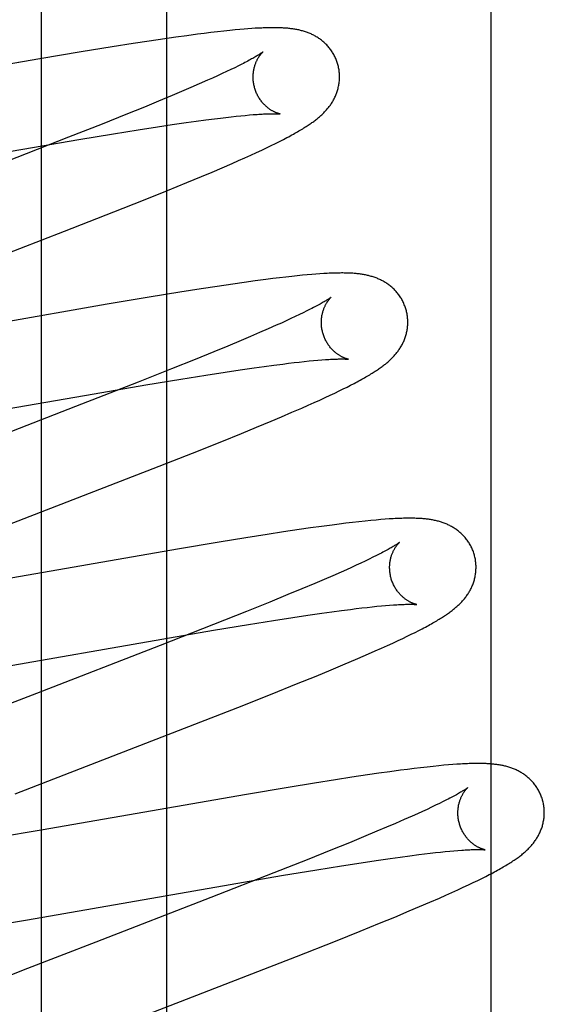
# Model space of a CAD drawing. Header units: inches. Extents: x 0 to 309, y 0 to 200.
# Tile 42 of 64: x 107.598 to 107.719, y 102.835 to 103.063. Entities that reach past the tile are written whole.
import ezdxf

# ---------------------------------------------------------------- set-up
doc = ezdxf.new("R2010")
doc.units = ezdxf.units.IN
doc.header["$LTSCALE"] = 17
doc.header["$MEASUREMENT"] = 0
doc.linetypes.add('HIDDEN', pattern=[0.2, 0.1, -0.1])
doc.layers.add('DEFAULT_2', color=8, linetype='HIDDEN')
doc.layers.add('RIGHTHAND_DOOR_ASSEMBLY', color=7, linetype='CONTINUOUS')

msp = doc.modelspace()

# ---------------------------------------------------------------- linework, layer by layer
at = {"layer": 'DEFAULT_2', "color": 8, "linetype": 'HIDDEN'}
for p, q in [((107.63154, 99.15312), (107.63154, 104.65362)), ((107.63861, 103.05918), (107.63618, 103.05886)), ((107.64019, 103.05938), (107.63861, 103.05918)), ((107.64174, 103.05957), (107.64019, 103.05938)), ((107.64324, 103.05975), (107.64174, 103.05957)), ((107.64471, 103.05992), (107.64324, 103.05975)), ((107.64614, 103.06007), (107.64471, 103.05992)), ((107.64736, 103.06019), (107.64614, 103.06007)), ((107.64842, 103.06029), (107.64736, 103.06019)), ((107.6494, 103.06037), (107.64842, 103.06029)), ((107.65032, 103.06044), (107.6494, 103.06037)), ((107.65119, 103.06051), (107.65032, 103.06044)), ((107.652, 103.06056), (107.65119, 103.06051)), ((107.65277, 103.0606), (107.652, 103.06056)), ((107.62372, 103.05702), (107.61887, 103.05625)), ((107.62745, 103.0576), (107.62372, 103.05702)), ((107.63105, 103.05813), (107.62745, 103.0576)), ((107.63366, 103.05851), (107.63105, 103.05813)), ((107.63618, 103.05886), (107.63366, 103.05851)), ((107.61175, 103.05509), (107.60214, 103.05347)), ((107.61887, 103.05625), (107.61175, 103.05509)), ((107.60214, 103.05347), (107.55587, 103.04541)), ((107.64888, 103.05226), (107.64809, 103.05187)), ((107.64434, 103.05007), (107.64326, 103.04957)), ((107.64537, 103.05055), (107.64434, 103.05007)), ((107.64633, 103.05101), (107.64537, 103.05055)), ((107.64724, 103.05145), (107.64633, 103.05101)), ((107.64809, 103.05187), (107.64724, 103.05145)), ((107.63906, 103.04769), (107.63707, 103.04682)), ((107.64094, 103.04852), (107.63906, 103.04769)), ((107.64213, 103.04905), (107.64094, 103.04852)), ((107.64326, 103.04957), (107.64213, 103.04905)), ((107.63496, 103.04592), (107.63275, 103.04498)), ((107.63707, 103.04682), (107.63496, 103.04592)), ((107.62965, 103.04369), (107.62637, 103.04234)), ((107.63275, 103.04498), (107.62965, 103.04369)), ((107.62637, 103.04234), (107.62206, 103.04058)), ((107.62206, 103.04058), (107.61658, 103.03839)), ((107.63281, 103.03827), (107.63604, 103.03874)), ((107.63604, 103.03874), (107.63834, 103.03906)), ((107.63834, 103.03906), (107.64053, 103.03936)), ((107.64053, 103.03936), (107.6426, 103.03963)), ((107.6426, 103.03963), (107.64392, 103.03979)), ((107.64392, 103.03979), (107.64519, 103.03994)), ((107.64519, 103.03994), (107.6464, 103.04008)), ((107.6464, 103.04008), (107.64755, 103.0402)), ((107.64755, 103.0402), (107.64865, 103.04031)), ((107.64865, 103.04031), (107.64966, 103.04041)), ((107.64966, 103.04041), (107.65063, 103.0405)), ((107.65063, 103.0405), (107.65155, 103.04057)), ((107.61658, 103.03839), (107.60882, 103.03532)), ((107.61923, 103.03615), (107.62493, 103.03706)), ((107.62493, 103.03706), (107.62941, 103.03776)), ((107.62941, 103.03776), (107.63281, 103.03827)), ((107.60882, 103.03532), (107.59426, 103.02963)), ((107.59823, 103.0326), (107.61117, 103.03481)), ((107.61117, 103.03481), (107.61923, 103.03615)), ((107.65671, 103.03392), (107.65764, 103.03439)), ((107.65764, 103.03439), (107.65852, 103.03484)), ((107.55158, 103.02448), (107.59823, 103.0326)), ((107.65097, 103.03121), (107.65227, 103.0318)), ((107.65227, 103.0318), (107.65349, 103.03237)), ((107.65349, 103.03237), (107.65463, 103.03291)), ((107.65463, 103.03291), (107.6557, 103.03343)), ((107.6557, 103.03343), (107.65671, 103.03392)), ((107.64666, 103.02929), (107.64815, 103.02994)), ((107.64815, 103.02994), (107.64959, 103.03059)), ((107.64959, 103.03059), (107.65097, 103.03121)), ((107.63956, 103.02625), (107.642, 103.02728)), ((107.642, 103.02728), (107.64436, 103.02829)), ((107.64436, 103.02829), (107.64666, 103.02929)), ((107.63616, 103.02484), (107.63956, 103.02625)), ((107.62613, 103.02077), (107.63172, 103.02302)), ((107.63172, 103.02302), (107.63616, 103.02484)), ((107.61927, 103.01804), (107.62613, 103.02077)), ((107.60789, 103.01358), (107.61927, 103.01804)), ((107.56467, 102.99682), (107.60789, 103.01358)), ((107.65444, 103.0024), (107.65196, 103.00207)), ((107.65605, 103.0026), (107.65444, 103.0024)), ((107.6576, 103.00279), (107.65605, 103.0026)), ((107.65906, 103.00296), (107.6576, 103.00279)), ((107.66044, 103.00312), (107.65906, 103.00296)), ((107.66172, 103.00326), (107.66044, 103.00312)), ((107.66291, 103.00337), (107.66172, 103.00326)), ((107.66402, 103.00348), (107.66291, 103.00337)), ((107.66506, 103.00357), (107.66402, 103.00348)), ((107.66604, 103.00365), (107.66506, 103.00357)), ((107.66696, 103.00371), (107.66604, 103.00365)), ((107.63946, 103.00022), (107.63458, 102.99945)), ((107.64321, 103.0008), (107.63946, 103.00022)), ((107.64682, 103.00134), (107.64321, 103.0008)), ((107.64943, 103.00171), (107.64682, 103.00134)), ((107.65196, 103.00207), (107.64943, 103.00171)), ((107.62744, 102.99828), (107.61777, 102.99665)), ((107.63458, 102.99945), (107.62744, 102.99828)), ((107.61777, 102.99665), (107.5713, 102.98856)), ((107.66474, 102.99551), (107.66396, 102.99511)), ((107.66024, 102.99333), (107.65917, 102.99283)), ((107.66126, 102.9938), (107.66024, 102.99333)), ((107.66221, 102.99426), (107.66126, 102.9938)), ((107.66311, 102.9947), (107.66221, 102.99426)), ((107.66396, 102.99511), (107.66311, 102.9947)), ((107.65499, 102.99096), (107.65301, 102.9901)), ((107.65686, 102.99179), (107.65499, 102.99096)), ((107.65804, 102.99232), (107.65686, 102.99179)), ((107.65917, 102.99283), (107.65804, 102.99232)), ((107.65092, 102.9892), (107.64872, 102.98827)), ((107.65301, 102.9901), (107.65092, 102.9892)), ((107.64564, 102.98698), (107.64238, 102.98563)), ((107.64872, 102.98827), (107.64564, 102.98698)), ((107.63809, 102.98389), (107.63263, 102.9817)), ((107.64238, 102.98563), (107.63809, 102.98389)), ((107.63263, 102.9817), (107.62491, 102.97864)), ((107.6485, 102.98147), (107.65176, 102.98194)), ((107.65176, 102.98194), (107.65407, 102.98227)), ((107.65407, 102.98227), (107.65628, 102.98256)), ((107.65628, 102.98256), (107.65837, 102.98283)), ((107.65837, 102.98283), (107.6597, 102.983)), ((107.6597, 102.983), (107.66097, 102.98315)), ((107.66097, 102.98315), (107.66219, 102.98329)), ((107.66219, 102.98329), (107.66335, 102.98341)), ((107.66335, 102.98341), (107.66445, 102.98353)), ((107.66445, 102.98353), (107.6655, 102.98363)), ((107.6655, 102.98363), (107.66648, 102.98371)), ((107.66648, 102.98371), (107.6674, 102.98379)), ((107.62667, 102.97797), (107.63481, 102.97932)), ((107.63481, 102.97932), (107.64055, 102.98025)), ((107.64055, 102.98025), (107.64507, 102.98095)), ((107.64507, 102.98095), (107.6485, 102.98147)), ((107.62491, 102.97864), (107.6104, 102.97298)), ((107.61475, 102.97593), (107.62667, 102.97797)), ((107.6714, 102.97659), (107.67235, 102.97705)), ((107.67235, 102.97705), (107.67324, 102.9775)), ((107.67324, 102.9775), (107.67407, 102.97792)), ((107.67407, 102.97792), (107.67486, 102.97833)), ((107.56782, 102.96776), (107.61475, 102.97593)), ((107.66691, 102.97448), (107.66814, 102.97505)), ((107.66814, 102.97505), (107.6693, 102.97559)), ((107.6693, 102.97559), (107.67038, 102.9761)), ((107.67038, 102.9761), (107.6714, 102.97659)), ((107.6104, 102.97298), (107.58383, 102.9627)), ((107.66047, 102.97164), (107.66275, 102.97263)), ((107.66275, 102.97263), (107.66421, 102.97327)), ((107.66421, 102.97327), (107.6656, 102.97389)), ((107.6656, 102.97389), (107.66691, 102.97448)), ((107.65568, 102.9696), (107.65811, 102.97063)), ((107.65811, 102.97063), (107.66047, 102.97164)), ((107.6488, 102.96676), (107.65231, 102.9682)), ((107.65231, 102.9682), (107.65568, 102.9696)), ((107.64423, 102.9649), (107.6488, 102.96676)), ((107.63751, 102.96222), (107.64423, 102.9649)), ((107.62839, 102.95863), (107.63751, 102.96222)), ((107.58109, 102.94027), (107.62839, 102.95863)), ((107.66733, 102.94522), (107.66477, 102.94486)), ((107.6698, 102.94555), (107.66733, 102.94522)), ((107.67139, 102.94575), (107.6698, 102.94555)), ((107.67294, 102.94595), (107.67139, 102.94575)), ((107.67447, 102.94613), (107.67294, 102.94595)), ((107.67598, 102.9463), (107.67447, 102.94613)), ((107.67742, 102.94645), (107.67598, 102.9463)), ((107.67874, 102.94659), (107.67742, 102.94645)), ((107.67994, 102.9467), (107.67874, 102.94659)), ((107.68104, 102.94679), (107.67994, 102.9467)), ((107.68207, 102.94687), (107.68104, 102.94679)), ((107.65472, 102.94335), (107.64981, 102.94257)), ((107.6585, 102.94393), (107.65472, 102.94335)), ((107.66214, 102.94448), (107.6585, 102.94393)), ((107.66477, 102.94486), (107.66214, 102.94448)), ((107.64367, 102.94156), (107.63401, 102.93993)), ((107.64981, 102.94257), (107.64367, 102.94156)), ((107.63401, 102.93993), (107.58748, 102.93183)), ((107.68005, 102.93848), (107.67923, 102.93807)), ((107.68081, 102.93886), (107.68005, 102.93848)), ((107.67536, 102.93623), (107.67425, 102.93572)), ((107.67642, 102.93672), (107.67536, 102.93623)), ((107.67741, 102.93719), (107.67642, 102.93672)), ((107.67835, 102.93764), (107.67741, 102.93719)), ((107.67923, 102.93807), (107.67835, 102.93764)), ((107.66995, 102.9338), (107.66792, 102.93292)), ((107.67187, 102.93465), (107.66995, 102.9338)), ((107.67309, 102.93519), (107.67187, 102.93465)), ((107.67425, 102.93572), (107.67309, 102.93519)), ((107.66578, 102.93201), (107.66276, 102.93074)), ((107.66792, 102.93292), (107.66578, 102.93201)), ((107.65956, 102.92942), (107.65534, 102.92769)), ((107.66276, 102.93074), (107.65956, 102.92942)), ((107.65534, 102.92769), (107.64996, 102.92552)), ((107.68118, 102.92682), (107.68216, 102.92691)), ((107.68216, 102.92691), (107.68309, 102.92699)), ((107.64996, 102.92552), (107.64232, 102.92249)), ((107.66072, 102.92414), (107.66415, 102.92466)), ((107.66415, 102.92466), (107.66741, 102.92513)), ((107.66741, 102.92513), (107.66973, 102.92546)), ((107.66973, 102.92546), (107.67193, 102.92575)), ((107.67193, 102.92575), (107.67403, 102.92602)), ((107.67403, 102.92602), (107.67536, 102.92619)), ((107.67536, 102.92619), (107.67664, 102.92634)), ((107.67664, 102.92634), (107.67786, 102.92648)), ((107.67786, 102.92648), (107.67902, 102.92661)), ((107.67902, 102.92661), (107.68013, 102.92672)), ((107.68013, 102.92672), (107.68118, 102.92682)), ((107.64232, 102.92249), (107.63003, 102.91768)), ((107.64233, 102.92116), (107.65046, 102.92251)), ((107.65046, 102.92251), (107.6562, 102.92343)), ((107.6562, 102.92343), (107.66072, 102.92414)), ((107.63042, 102.91912), (107.64233, 102.92116)), ((107.68715, 102.91978), (107.68811, 102.92025)), ((107.68811, 102.92025), (107.689, 102.92069)), ((107.689, 102.92069), (107.68984, 102.92112)), ((107.68984, 102.92112), (107.69063, 102.92153)), ((107.58357, 102.91096), (107.63042, 102.91912)), ((107.68257, 102.91763), (107.68385, 102.91822)), ((107.68385, 102.91822), (107.68503, 102.91877)), ((107.68503, 102.91877), (107.68613, 102.91929)), ((107.68613, 102.91929), (107.68715, 102.91978)), ((107.63003, 102.91768), (107.60135, 102.90657)), ((107.67753, 102.91539), (107.67976, 102.91638)), ((107.67976, 102.91638), (107.6812, 102.91702)), ((107.6812, 102.91702), (107.68257, 102.91763)), ((107.66953, 102.912), (107.67284, 102.91339)), ((107.67284, 102.91339), (107.67523, 102.9144)), ((107.67523, 102.9144), (107.67753, 102.91539)), ((107.66607, 102.91057), (107.66953, 102.912)), ((107.6559, 102.90646), (107.66157, 102.90874)), ((107.66157, 102.90874), (107.66607, 102.91057)), ((107.60135, 102.90657), (107.58341, 102.89958)), ((107.64795, 102.90331), (107.6559, 102.90646)), ((107.63426, 102.89797), (107.64795, 102.90331)), ((107.59648, 102.88333), (107.63426, 102.89797)), ((107.68315, 102.88843), (107.6806, 102.88807)), ((107.68561, 102.88876), (107.68315, 102.88843)), ((107.68719, 102.88896), (107.68561, 102.88876)), ((107.68874, 102.88916), (107.68719, 102.88896)), ((107.69027, 102.88934), (107.68874, 102.88916)), ((107.69176, 102.88951), (107.69027, 102.88934)), ((107.69318, 102.88966), (107.69176, 102.88951)), ((107.69447, 102.88979), (107.69318, 102.88966)), ((107.69565, 102.8899), (107.69447, 102.88979)), ((107.69673, 102.88999), (107.69565, 102.8899)), ((107.69772, 102.89007), (107.69673, 102.88999)), ((107.69865, 102.89014), (107.69772, 102.89007)), ((107.6706, 102.88657), (107.66571, 102.88579)), ((107.67436, 102.88715), (107.6706, 102.88657)), ((107.67798, 102.88769), (107.67436, 102.88715)), ((107.6806, 102.88807), (107.67798, 102.88769)), ((107.6596, 102.88479), (107.64999, 102.88317)), ((107.66571, 102.88579), (107.6596, 102.88479)), ((107.64999, 102.88317), (107.60249, 102.8749)), ((107.69548, 102.8815), (107.69463, 102.88108)), ((107.69626, 102.8819), (107.69548, 102.8815)), ((107.69066, 102.87921), (107.68953, 102.87869)), ((107.69174, 102.8797), (107.69066, 102.87921)), ((107.69276, 102.88018), (107.69174, 102.8797)), ((107.69372, 102.88064), (107.69276, 102.88018)), ((107.69463, 102.88108), (107.69372, 102.88064)), ((107.68646, 102.87733), (107.68447, 102.87646)), ((107.68834, 102.87816), (107.68646, 102.87733)), ((107.68953, 102.87869), (107.68834, 102.87816)), ((107.60249, 102.8749), (107.58859, 102.87253)), ((107.68016, 102.87462), (107.67706, 102.87333)), ((107.68237, 102.87556), (107.68016, 102.87462)), ((107.68447, 102.87646), (107.68237, 102.87556)), ((107.67706, 102.87333), (107.67379, 102.87198)), ((107.66948, 102.87023), (107.66401, 102.86803)), ((107.67379, 102.87198), (107.66948, 102.87023)), ((107.69483, 102.86982), (107.69594, 102.86993)), ((107.69594, 102.86993), (107.69699, 102.87003)), ((107.69699, 102.87003), (107.69797, 102.87012)), ((107.69797, 102.87012), (107.6989, 102.8702)), ((107.66401, 102.86803), (107.65626, 102.86497)), ((107.67652, 102.86735), (107.67995, 102.86787)), ((107.67995, 102.86787), (107.68321, 102.86834)), ((107.68321, 102.86834), (107.68553, 102.86867)), ((107.68553, 102.86867), (107.68774, 102.86896)), ((107.68774, 102.86896), (107.68984, 102.86924)), ((107.68984, 102.86924), (107.69117, 102.8694)), ((107.69117, 102.8694), (107.69245, 102.86955)), ((107.69245, 102.86955), (107.69367, 102.86969)), ((107.69367, 102.86969), (107.69483, 102.86982)), ((107.65811, 102.86436), (107.66624, 102.86572)), ((107.66624, 102.86572), (107.67199, 102.86664)), ((107.67199, 102.86664), (107.67652, 102.86735)), ((107.65626, 102.86497), (107.64171, 102.85929)), ((107.64618, 102.86232), (107.65811, 102.86436)), ((107.70243, 102.86274), (107.70346, 102.86324)), ((107.70346, 102.86324), (107.70442, 102.86372)), ((107.70442, 102.86372), (107.70532, 102.86417)), ((107.70532, 102.86417), (107.70615, 102.8646)), ((107.59928, 102.85416), (107.64618, 102.86232)), ((107.6975, 102.86045), (107.69886, 102.86107)), ((107.69886, 102.86107), (107.70014, 102.86166)), ((107.70014, 102.86166), (107.70133, 102.86222)), ((107.70133, 102.86222), (107.70243, 102.86274)), ((107.64171, 102.85929), (107.61508, 102.84898)), ((107.69236, 102.85819), (107.69461, 102.85917)), ((107.69461, 102.85917), (107.69608, 102.85982)), ((107.69608, 102.85982), (107.6975, 102.86045)), ((107.68427, 102.85477), (107.68762, 102.85617)), ((107.68762, 102.85617), (107.69003, 102.85719)), ((107.69003, 102.85719), (107.69236, 102.85819)), ((107.58761, 102.85219), (107.59928, 102.85416)), ((107.68078, 102.85334), (107.68427, 102.85477)), ((107.67624, 102.85149), (107.68078, 102.85334)), ((107.67053, 102.84921), (107.67624, 102.85149)), ((107.61508, 102.84898), (107.5983, 102.84244)), ((107.66152, 102.84565), (107.67053, 102.84921)), ((107.61223, 102.82652), (107.66152, 102.84565)), ((107.5983, 102.84244), (107.58849, 102.83856))]:
    msp.add_line(p, q, dxfattribs=at)
for points in [[(107.67111, 103.05217), (107.67105, 103.05238), (107.67097, 103.05263), (107.67089, 103.05287), (107.6708, 103.05311), (107.67071, 103.05335), (107.67061, 103.05358), (107.6705, 103.05382), (107.67039, 103.05405), (107.67028, 103.05428), (107.67016, 103.0545), (107.67003, 103.05472), (107.6699, 103.05494), (107.66976, 103.05515), (107.66962, 103.05536), (107.66948, 103.05556), (107.66933, 103.05576), (107.66918, 103.05596), (107.66902, 103.05615), (107.66886, 103.05634), (107.6687, 103.05652), (107.66853, 103.0567), (107.66836, 103.05688), (107.66819, 103.05705), (107.66801, 103.05721), (107.66784, 103.05737), (107.66766, 103.05752), (107.66747, 103.05767), (107.66729, 103.05782), (107.6671, 103.05796), (107.66691, 103.0581), (107.66672, 103.05823), (107.66653, 103.05836), (107.66633, 103.05849), (107.66613, 103.05861), (107.66593, 103.05873), (107.66572, 103.05884), (107.66552, 103.05895), (107.66531, 103.05905), (107.66511, 103.05915), (107.6649, 103.05925), (107.66469, 103.05934), (107.66448, 103.05943), (107.66426, 103.05952), (107.66405, 103.0596), (107.66383, 103.05968), (107.66361, 103.05975), (107.66339, 103.05982), (107.66317, 103.05989), (107.66295, 103.05995), (107.66273, 103.06001), (107.6625, 103.06007), (107.66228, 103.06013), (107.66205, 103.06018), (107.66183, 103.06022), (107.6616, 103.06027), (107.66137, 103.06031), (107.66114, 103.06035), (107.66091, 103.06039), (107.66068, 103.06042), (107.66045, 103.06045), (107.66022, 103.06048), (107.65998, 103.06051), (107.65974, 103.06054), (107.6595, 103.06056), (107.65926, 103.06058), (107.65902, 103.0606), (107.65877, 103.06062), (107.65852, 103.06063), (107.65827, 103.06065), (107.65801, 103.06066), (107.65775, 103.06067), (107.65748, 103.06068), (107.65721, 103.06069), (107.65694, 103.06069), (107.65666, 103.06069), (107.65637, 103.0607), (107.65608, 103.0607), (107.65578, 103.0607), (107.65547, 103.06069), (107.65516, 103.06069), (107.65484, 103.06068), (107.65452, 103.06067), (107.65418, 103.06066), (107.65384, 103.06065), (107.65349, 103.06063), (107.65277, 103.0606)], [(107.65379, 103.05511), (107.65378, 103.0551), (107.65377, 103.05509), (107.65375, 103.05507), (107.65371, 103.05505), (107.65368, 103.05502), (107.65363, 103.05498), (107.65357, 103.05494), (107.6535, 103.05489), (107.65342, 103.05483), (107.65332, 103.05477), (107.65322, 103.0547), (107.6531, 103.05462), (107.65297, 103.05454), (107.65283, 103.05445), (107.65267, 103.05435), (107.6525, 103.05425), (107.65232, 103.05413), (107.65211, 103.05401), (107.6519, 103.05389), (107.65166, 103.05375), (107.65141, 103.05361), (107.65115, 103.05347), (107.65087, 103.05331), (107.65058, 103.05315), (107.65027, 103.05299), (107.64995, 103.05282), (107.6496, 103.05264), (107.64925, 103.05245), (107.64888, 103.05226)], [(107.65184, 103.04681), (107.65179, 103.04701), (107.65173, 103.04725), (107.65168, 103.04748), (107.65164, 103.04772), (107.6516, 103.04795), (107.65157, 103.04819), (107.65155, 103.04842), (107.65153, 103.04865), (107.65152, 103.04888), (107.65151, 103.04911), (107.65151, 103.04934), (107.65151, 103.04957), (107.65152, 103.04979), (107.65154, 103.05001), (107.65156, 103.05023), (107.65158, 103.05044), (107.65161, 103.05065), (107.65165, 103.05085), (107.65169, 103.05105), (107.65173, 103.05125), (107.65177, 103.05144), (107.65182, 103.05163), (107.65187, 103.05181), (107.65193, 103.05198), (107.65198, 103.05215), (107.65204, 103.05231), (107.6521, 103.05247), (107.65216, 103.05263), (107.65222, 103.05278), (107.65229, 103.05292), (107.65235, 103.05306), (107.65242, 103.0532), (107.65248, 103.05333), (107.65255, 103.05345), (107.65262, 103.05357), (107.65268, 103.05369), (107.65275, 103.0538), (107.65281, 103.0539), (107.65288, 103.054), (107.65294, 103.0541), (107.65301, 103.05419), (107.65307, 103.05428), (107.65313, 103.05437), (107.65319, 103.05445), (107.65325, 103.05452), (107.65331, 103.0546), (107.65337, 103.05466), (107.65342, 103.05473), (107.65347, 103.05478), (107.65352, 103.05484), (107.65357, 103.05489), (107.65361, 103.05493), (107.65365, 103.05497), (107.65368, 103.05501), (107.65371, 103.05504), (107.65374, 103.05506), (107.65376, 103.05508), (107.65378, 103.0551), (107.65379, 103.05511), (107.65379, 103.05511)], [(107.65852, 103.03484), (107.65894, 103.03505), (107.65934, 103.03526), (107.65973, 103.03547), (107.66011, 103.03567), (107.66047, 103.03587), (107.66082, 103.03607), (107.66116, 103.03626), (107.66149, 103.03644), (107.66181, 103.03662), (107.66212, 103.0368), (107.66242, 103.03698), (107.6627, 103.03715), (107.66298, 103.03732), (107.66325, 103.03748), (107.6635, 103.03764), (107.66376, 103.0378), (107.664, 103.03796), (107.66423, 103.03811), (107.66446, 103.03827), (107.66469, 103.03842), (107.6649, 103.03857), (107.66511, 103.03872), (107.66532, 103.03886), (107.66552, 103.03901), (107.66572, 103.03916), (107.66592, 103.03931), (107.66611, 103.03946), (107.6663, 103.03961), (107.66648, 103.03976), (107.66666, 103.03991), (107.66684, 103.04006), (107.66702, 103.04022), (107.6672, 103.04037), (107.66737, 103.04053), (107.66754, 103.04069), (107.66771, 103.04085), (107.66787, 103.04102), (107.66804, 103.04119), (107.6682, 103.04136), (107.66836, 103.04153), (107.66851, 103.04171), (107.66866, 103.04188), (107.66881, 103.04206), (107.66896, 103.04225), (107.6691, 103.04243), (107.66924, 103.04261), (107.66938, 103.0428), (107.66951, 103.04299), (107.66964, 103.04319), (107.66976, 103.04338), (107.66988, 103.04358), (107.67, 103.04379), (107.67012, 103.04399), (107.67023, 103.0442), (107.67034, 103.04441), (107.67044, 103.04463), (107.67054, 103.04484), (107.67063, 103.04506), (107.67072, 103.04528), (107.67081, 103.0455), (107.67089, 103.04573), (107.67097, 103.04596), (107.67104, 103.04619), (107.6711, 103.04642), (107.67117, 103.04666), (107.67122, 103.04689), (107.67128, 103.04714), (107.67132, 103.04738), (107.67137, 103.04763), (107.6714, 103.04787), (107.67143, 103.04812), (107.67146, 103.04838), (107.67148, 103.04863), (107.67149, 103.04888), (107.6715, 103.04914), (107.6715, 103.0494), (107.6715, 103.04965), (107.67148, 103.04991), (107.67147, 103.05017), (107.67144, 103.05043), (107.67141, 103.05068), (107.67138, 103.05094), (107.67133, 103.0512), (107.67128, 103.05145), (107.67123, 103.05171), (107.67117, 103.05196), (107.67111, 103.05217)], [(107.6578, 103.04071), (107.65779, 103.04072), (107.65778, 103.04072), (107.65776, 103.04072), (107.65773, 103.04073), (107.65769, 103.04074), (107.65765, 103.04075), (107.6576, 103.04076), (107.65755, 103.04077), (107.65749, 103.04079), (107.65743, 103.04081), (107.65736, 103.04083), (107.65728, 103.04085), (107.65721, 103.04088), (107.65712, 103.0409), (107.65704, 103.04094), (107.65695, 103.04097), (107.65685, 103.04101), (107.65676, 103.04105), (107.65666, 103.04109), (107.65656, 103.04114), (107.65645, 103.04119), (107.65634, 103.04124), (107.65623, 103.0413), (107.65612, 103.04136), (107.656, 103.04142), (107.65588, 103.04149), (107.65576, 103.04156), (107.65564, 103.04164), (107.65551, 103.04172), (107.65538, 103.0418), (107.65525, 103.0419), (107.65512, 103.04199), (107.65499, 103.04209), (107.65486, 103.0422), (107.65472, 103.04231), (107.65459, 103.04242), (107.65445, 103.04255), (107.65432, 103.04267), (107.65418, 103.04281), (107.65404, 103.04295), (107.6539, 103.04309), (107.65377, 103.04325), (107.65363, 103.0434), (107.6535, 103.04357), (107.65337, 103.04374), (107.65324, 103.04391), (107.65311, 103.04409), (107.65298, 103.04428), (107.65286, 103.04447), (107.65275, 103.04467), (107.65263, 103.04487), (107.65253, 103.04507), (107.65242, 103.04528), (107.65232, 103.04549), (107.65223, 103.04571), (107.65214, 103.04593), (107.65205, 103.04616), (107.65197, 103.04638), (107.6519, 103.04661), (107.65184, 103.04681)], [(107.65155, 103.04057), (107.65242, 103.04064), (107.65283, 103.04066), (107.65321, 103.04069), (107.65359, 103.04071), (107.65394, 103.04073), (107.65428, 103.04074), (107.65459, 103.04076), (107.65489, 103.04077), (107.65517, 103.04077), (107.65544, 103.04078), (107.65568, 103.04078), (107.65591, 103.04079), (107.65613, 103.04079), (107.65633, 103.04079), (107.65652, 103.04079), (107.65669, 103.04078), (107.65685, 103.04078), (107.65699, 103.04077), (107.65712, 103.04077), (107.65724, 103.04076), (107.65735, 103.04076), (107.65744, 103.04075), (107.65752, 103.04074), (107.65759, 103.04074), (107.65765, 103.04073), (107.6577, 103.04073), (107.65774, 103.04072), (107.65776, 103.04072), (107.65778, 103.04072), (107.65779, 103.04072)], [(107.6869, 102.99538), (107.68684, 102.99559), (107.68676, 102.99584), (107.68668, 102.99609), (107.68659, 102.99633), (107.68649, 102.99657), (107.68639, 102.99681), (107.68629, 102.99705), (107.68617, 102.99728), (107.68606, 102.99751), (107.68593, 102.99773), (107.6858, 102.99796), (107.68567, 102.99817), (107.68553, 102.99839), (107.68539, 102.9986), (107.68524, 102.99881), (107.68509, 102.99901), (107.68494, 102.99921), (107.68478, 102.9994), (107.68462, 102.99959), (107.68445, 102.99977), (107.68428, 102.99995), (107.68411, 103.00013), (107.68393, 103.0003), (107.68376, 103.00046), (107.68358, 103.00062), (107.68339, 103.00078), (107.68321, 103.00093), (107.68302, 103.00107), (107.68283, 103.00122), (107.68264, 103.00135), (107.68244, 103.00149), (107.68225, 103.00162), (107.68204, 103.00174), (107.68184, 103.00186), (107.68164, 103.00198), (107.68143, 103.00209), (107.68122, 103.0022), (107.68101, 103.00231), (107.68081, 103.00241), (107.68059, 103.0025), (107.68038, 103.00259), (107.68017, 103.00268), (107.67995, 103.00276), (107.67973, 103.00285), (107.67951, 103.00292), (107.67929, 103.003), (107.67907, 103.00307), (107.67884, 103.00313), (107.67862, 103.0032), (107.67839, 103.00326), (107.67817, 103.00331), (107.67794, 103.00336), (107.67771, 103.00341), (107.67748, 103.00346), (107.67725, 103.0035), (107.67702, 103.00355), (107.67679, 103.00358), (107.67655, 103.00362), (107.67632, 103.00365), (107.67608, 103.00368), (107.67584, 103.00371), (107.6756, 103.00374), (107.67535, 103.00376), (107.6751, 103.00379), (107.67485, 103.00381), (107.67459, 103.00383), (107.67432, 103.00384), (107.67405, 103.00386), (107.67378, 103.00387), (107.67349, 103.00388), (107.6732, 103.00389), (107.6729, 103.0039), (107.67259, 103.0039), (107.67228, 103.00391), (107.67196, 103.00391), (107.67163, 103.0039), (107.67129, 103.0039), (107.67094, 103.0039), (107.67059, 103.00389), (107.67022, 103.00388), (107.66985, 103.00387), (107.66947, 103.00385), (107.66907, 103.00383), (107.66867, 103.00381), (107.66826, 103.00379), (107.66784, 103.00377), (107.66696, 103.00371)], [(107.66958, 102.99832), (107.66958, 102.99831), (107.66956, 102.9983), (107.66954, 102.99828), (107.66951, 102.99826), (107.66947, 102.99823), (107.66942, 102.9982), (107.66937, 102.99815), (107.6693, 102.99811), (107.66922, 102.99805), (107.66913, 102.99799), (107.66903, 102.99792), (107.66891, 102.99785), (107.66879, 102.99776), (107.66865, 102.99767), (107.66849, 102.99758), (107.66832, 102.99747), (107.66814, 102.99736), (107.66794, 102.99724), (107.66772, 102.99712), (107.66749, 102.99699), (107.66725, 102.99685), (107.66699, 102.9967), (107.66671, 102.99655), (107.66642, 102.99639), (107.66612, 102.99623), (107.6658, 102.99606), (107.66546, 102.99588), (107.66511, 102.9957), (107.66474, 102.99551)], [(107.66763, 102.99002), (107.66758, 102.99022), (107.66752, 102.99045), (107.66748, 102.99069), (107.66743, 102.99092), (107.66739, 102.99116), (107.66736, 102.99139), (107.66734, 102.99162), (107.66732, 102.99186), (107.66731, 102.99209), (107.6673, 102.99232), (107.6673, 102.99255), (107.6673, 102.99277), (107.66731, 102.99299), (107.66733, 102.99321), (107.66735, 102.99343), (107.66737, 102.99364), (107.6674, 102.99385), (107.66744, 102.99406), (107.66748, 102.99426), (107.66752, 102.99445), (107.66756, 102.99464), (107.66761, 102.99483), (107.66766, 102.99501), (107.66771, 102.99518), (107.66777, 102.99535), (107.66783, 102.99552), (107.66789, 102.99567), (107.66795, 102.99583), (107.66801, 102.99598), (107.66807, 102.99612), (107.66814, 102.99626), (107.6682, 102.9964), (107.66827, 102.99653), (107.66834, 102.99665), (107.6684, 102.99677), (107.66847, 102.99689), (107.66853, 102.997), (107.6686, 102.9971), (107.66866, 102.99721), (107.66873, 102.9973), (107.66879, 102.9974), (107.66886, 102.99748), (107.66892, 102.99757), (107.66898, 102.99765), (107.66904, 102.99773), (107.6691, 102.9978), (107.66915, 102.99787), (107.66921, 102.99793), (107.66926, 102.99799), (107.66931, 102.99804), (107.66935, 102.99809), (107.66939, 102.99814), (107.66943, 102.99818), (107.66947, 102.99821), (107.6695, 102.99824), (107.66953, 102.99827), (107.66955, 102.99829), (107.66957, 102.9983), (107.66958, 102.99831), (107.66958, 102.99832)], [(107.67486, 102.97833), (107.67524, 102.97853), (107.67561, 102.97873), (107.67596, 102.97892), (107.67631, 102.97911), (107.67665, 102.97929), (107.67698, 102.97948), (107.67729, 102.97966), (107.6776, 102.97983), (107.6779, 102.98001), (107.6782, 102.98018), (107.67848, 102.98035), (107.67876, 102.98052), (107.67902, 102.98068), (107.67928, 102.98084), (107.67954, 102.98101), (107.67978, 102.98116), (107.68002, 102.98132), (107.68026, 102.98148), (107.68048, 102.98163), (107.6807, 102.98178), (107.68092, 102.98193), (107.68113, 102.98208), (107.68133, 102.98223), (107.68153, 102.98238), (107.68172, 102.98253), (107.68192, 102.98268), (107.6821, 102.98283), (107.68229, 102.98298), (107.68247, 102.98313), (107.68265, 102.98328), (107.68283, 102.98344), (107.683, 102.9836), (107.68318, 102.98376), (107.68335, 102.98392), (107.68352, 102.98408), (107.68368, 102.98425), (107.68384, 102.98441), (107.684, 102.98458), (107.68416, 102.98476), (107.68432, 102.98493), (107.68447, 102.98511), (107.68462, 102.98529), (107.68476, 102.98547), (107.68491, 102.98565), (107.68504, 102.98584), (107.68518, 102.98603), (107.68531, 102.98622), (107.68544, 102.98641), (107.68556, 102.98661), (107.68568, 102.98681), (107.6858, 102.98701), (107.68592, 102.98722), (107.68603, 102.98743), (107.68613, 102.98764), (107.68624, 102.98785), (107.68634, 102.98807), (107.68643, 102.98828), (107.68652, 102.9885), (107.6866, 102.98873), (107.68668, 102.98895), (107.68676, 102.98918), (107.68683, 102.98941), (107.6869, 102.98964), (107.68696, 102.98988), (107.68702, 102.99011), (107.68707, 102.99035), (107.68712, 102.9906), (107.68716, 102.99084), (107.6872, 102.99109), (107.68723, 102.99134), (107.68725, 102.99159), (107.68727, 102.99184), (107.68728, 102.9921), (107.68729, 102.99235), (107.68729, 102.99261), (107.68729, 102.99287), (107.68727, 102.99312), (107.68726, 102.99338), (107.68723, 102.99364), (107.6872, 102.9939), (107.68717, 102.99415), (107.68712, 102.99441), (107.68708, 102.99466), (107.68702, 102.99492), (107.68696, 102.99517), (107.6869, 102.99538)], [(107.67358, 102.98392), (107.67359, 102.98392), (107.67358, 102.98392), (107.67357, 102.98393), (107.67355, 102.98393), (107.67352, 102.98394), (107.67348, 102.98394), (107.67344, 102.98395), (107.67339, 102.98397), (107.67334, 102.98398), (107.67328, 102.984), (107.67322, 102.98401), (107.67315, 102.98403), (107.67308, 102.98406), (107.673, 102.98408), (107.67292, 102.98411), (107.67283, 102.98414), (107.67274, 102.98418), (107.67265, 102.98422), (107.67255, 102.98426), (107.67245, 102.9843), (107.67235, 102.98434), (107.67224, 102.98439), (107.67213, 102.98445), (107.67202, 102.9845), (107.67191, 102.98456), (107.67179, 102.98463), (107.67167, 102.9847), (107.67155, 102.98477), (107.67143, 102.98485), (107.6713, 102.98493), (107.67118, 102.98501), (107.67105, 102.9851), (107.67092, 102.9852), (107.67078, 102.9853), (107.67065, 102.98541), (107.67052, 102.98552), (107.67038, 102.98563), (107.67024, 102.98575), (107.67011, 102.98588), (107.66997, 102.98602), (107.66983, 102.98616), (107.6697, 102.9863), (107.66956, 102.98645), (107.66942, 102.98661), (107.66929, 102.98678), (107.66916, 102.98695), (107.66903, 102.98712), (107.6689, 102.9873), (107.66878, 102.98749), (107.66866, 102.98768), (107.66854, 102.98787), (107.66843, 102.98808), (107.66832, 102.98828), (107.66821, 102.98849), (107.66811, 102.9887), (107.66802, 102.98892), (107.66793, 102.98914), (107.66784, 102.98937), (107.66776, 102.98959), (107.66769, 102.98982), (107.66763, 102.99002)], [(107.6674, 102.98379), (107.66825, 102.98385), (107.66866, 102.98388), (107.66905, 102.9839), (107.66942, 102.98392), (107.66977, 102.98394), (107.6701, 102.98395), (107.67041, 102.98397), (107.67071, 102.98398), (107.67099, 102.98398), (107.67125, 102.98399), (107.67149, 102.98399), (107.67172, 102.984), (107.67193, 102.984), (107.67213, 102.984), (107.67232, 102.98399), (107.67249, 102.98399), (107.67264, 102.98399), (107.67279, 102.98398), (107.67291, 102.98398), (107.67303, 102.98397), (107.67314, 102.98397), (107.67323, 102.98396), (107.67331, 102.98395), (107.67338, 102.98395), (107.67344, 102.98394), (107.67349, 102.98394), (107.67353, 102.98393), (107.67355, 102.98393), (107.67357, 102.98393), (107.67358, 102.98392)], [(107.70269, 102.93859), (107.70263, 102.9388), (107.70255, 102.93905), (107.70247, 102.9393), (107.70238, 102.93954), (107.70228, 102.93978), (107.70218, 102.94002), (107.70208, 102.94026), (107.70196, 102.94049), (107.70184, 102.94072), (107.70172, 102.94095), (107.70159, 102.94117), (107.70146, 102.94139), (107.70132, 102.9416), (107.70118, 102.94182), (107.70103, 102.94202), (107.70088, 102.94222), (107.70072, 102.94242), (107.70056, 102.94262), (107.7004, 102.94281), (107.70023, 102.94299), (107.70006, 102.94317), (107.69989, 102.94334), (107.69972, 102.94351), (107.69954, 102.94368), (107.69936, 102.94384), (107.69917, 102.94399), (107.69899, 102.94414), (107.6988, 102.94429), (107.69861, 102.94443), (107.69842, 102.94457), (107.69822, 102.9447), (107.69802, 102.94483), (107.69782, 102.94496), (107.69762, 102.94508), (107.69741, 102.9452), (107.69721, 102.94531), (107.697, 102.94542), (107.69679, 102.94552), (107.69658, 102.94562), (107.69637, 102.94572), (107.69616, 102.94581), (107.69594, 102.9459), (107.69572, 102.94598), (107.69551, 102.94606), (107.69528, 102.94614), (107.69506, 102.94621), (107.69484, 102.94628), (107.69461, 102.94635), (107.69439, 102.94641), (107.69416, 102.94647), (107.69393, 102.94653), (107.69371, 102.94658), (107.69348, 102.94663), (107.69325, 102.94667), (107.69302, 102.94672), (107.69279, 102.94676), (107.69255, 102.9468), (107.69232, 102.94683), (107.69208, 102.94687), (107.69184, 102.9469), (107.6916, 102.94692), (107.69136, 102.94695), (107.69111, 102.94698), (107.69086, 102.947), (107.69061, 102.94702), (107.69035, 102.94704), (107.69008, 102.94705), (107.68981, 102.94707), (107.68953, 102.94708), (107.68925, 102.94709), (107.68895, 102.9471), (107.68865, 102.94711), (107.68835, 102.94711), (107.68803, 102.94711), (107.68771, 102.94711), (107.68737, 102.94711), (107.68703, 102.94711), (107.68668, 102.9471), (107.68632, 102.9471), (107.68594, 102.94708), (107.68556, 102.94707), (107.68517, 102.94706), (107.68476, 102.94704), (107.68435, 102.94702), (107.68392, 102.94699), (107.68348, 102.94697), (107.68302, 102.94694), (107.68207, 102.94687)], [(107.68537, 102.94153), (107.68537, 102.94152), (107.68535, 102.94151), (107.68533, 102.94149), (107.6853, 102.94147), (107.68526, 102.94143), (107.68521, 102.9414), (107.68515, 102.94135), (107.68508, 102.94131), (107.68499, 102.94125), (107.6849, 102.94119), (107.6848, 102.94112), (107.68468, 102.94104), (107.68455, 102.94096), (107.68441, 102.94086), (107.68425, 102.94077), (107.68408, 102.94066), (107.68389, 102.94055), (107.68369, 102.94043), (107.68347, 102.9403), (107.68323, 102.94017), (107.68299, 102.94002), (107.68272, 102.93988), (107.68244, 102.93972), (107.68215, 102.93956), (107.68184, 102.9394), (107.68151, 102.93923), (107.68117, 102.93905), (107.68081, 102.93886)], [(107.68342, 102.93323), (107.68337, 102.93343), (107.68332, 102.93366), (107.68327, 102.9339), (107.68322, 102.93413), (107.68318, 102.93437), (107.68315, 102.9346), (107.68313, 102.93484), (107.68311, 102.93507), (107.6831, 102.9353), (107.68309, 102.93553), (107.68309, 102.93576), (107.68309, 102.93599), (107.6831, 102.93621), (107.68312, 102.93643), (107.68314, 102.93665), (107.68317, 102.93686), (107.6832, 102.93707), (107.68323, 102.93727), (107.68327, 102.93747), (107.68331, 102.93767), (107.68336, 102.93786), (107.6834, 102.93805), (107.68345, 102.93823), (107.68351, 102.9384), (107.68356, 102.93857), (107.68362, 102.93873), (107.68368, 102.93889), (107.68374, 102.93905), (107.68381, 102.9392), (107.68387, 102.93934), (107.68393, 102.93948), (107.684, 102.93962), (107.68407, 102.93975), (107.68413, 102.93987), (107.6842, 102.93999), (107.68426, 102.94011), (107.68433, 102.94022), (107.6844, 102.94032), (107.68446, 102.94042), (107.68453, 102.94052), (107.68459, 102.94061), (107.68465, 102.9407), (107.68472, 102.94079), (107.68478, 102.94087), (107.68484, 102.94094), (107.68489, 102.94101), (107.68495, 102.94108), (107.685, 102.94114), (107.68505, 102.9412), (107.6851, 102.94126), (107.68515, 102.94131), (107.68519, 102.94135), (107.68523, 102.94139), (107.68526, 102.94142), (107.68529, 102.94145), (107.68532, 102.94148), (107.68534, 102.9415), (107.68536, 102.94151), (107.68537, 102.94152), (107.68537, 102.94153)], [(107.69063, 102.92153), (107.69101, 102.92173), (107.69138, 102.92192), (107.69174, 102.92212), (107.69208, 102.92231), (107.69242, 102.92249), (107.69275, 102.92268), (107.69307, 102.92286), (107.69339, 102.92304), (107.69369, 102.92321), (107.69398, 102.92339), (107.69427, 102.92356), (107.69455, 102.92373), (107.69482, 102.92389), (107.69508, 102.92406), (107.69533, 102.92422), (107.69558, 102.92438), (107.69582, 102.92453), (107.69606, 102.92469), (107.69628, 102.92484), (107.6965, 102.925), (107.69672, 102.92515), (107.69692, 102.9253), (107.69713, 102.92545), (107.69732, 102.92559), (107.69752, 102.92574), (107.69771, 102.92589), (107.6979, 102.92604), (107.69808, 102.92619), (107.69826, 102.92634), (107.69844, 102.92649), (107.69862, 102.92665), (107.69879, 102.9268), (107.69897, 102.92696), (107.69914, 102.92712), (107.6993, 102.92729), (107.69947, 102.92745), (107.69963, 102.92762), (107.69979, 102.92779), (107.69995, 102.92796), (107.70011, 102.92814), (107.70026, 102.92831), (107.70041, 102.92849), (107.70055, 102.92868), (107.70069, 102.92886), (107.70083, 102.92905), (107.70097, 102.92923), (107.7011, 102.92942), (107.70123, 102.92962), (107.70135, 102.92981), (107.70147, 102.93001), (107.70159, 102.93022), (107.70171, 102.93042), (107.70182, 102.93063), (107.70192, 102.93084), (107.70203, 102.93106), (107.70213, 102.93127), (107.70222, 102.93149), (107.70231, 102.93171), (107.70239, 102.93193), (107.70247, 102.93216), (107.70255, 102.93238), (107.70262, 102.93261), (107.70269, 102.93285), (107.70275, 102.93308), (107.70281, 102.93332), (107.70286, 102.93356), (107.70291, 102.93381), (107.70295, 102.93405), (107.70299, 102.9343), (107.70302, 102.93455), (107.70304, 102.9348), (107.70306, 102.93505), (107.70307, 102.93531), (107.70308, 102.93556), (107.70308, 102.93582), (107.70308, 102.93607), (107.70307, 102.93633), (107.70305, 102.93659), (107.70302, 102.93685), (107.70299, 102.9371), (107.70296, 102.93736), (107.70292, 102.93762), (107.70287, 102.93787), (107.70281, 102.93813), (107.70275, 102.93838), (107.70269, 102.93859)], [(107.68937, 102.92713), (107.68938, 102.92713), (107.68937, 102.92713), (107.68936, 102.92714), (107.68933, 102.92714), (107.68931, 102.92715), (107.68927, 102.92715), (107.68923, 102.92716), (107.68918, 102.92718), (107.68913, 102.92719), (107.68907, 102.92721), (107.689, 102.92722), (107.68893, 102.92725), (107.68886, 102.92727), (107.68878, 102.9273), (107.6887, 102.92732), (107.68861, 102.92736), (107.68852, 102.92739), (107.68843, 102.92743), (107.68833, 102.92747), (107.68823, 102.92751), (107.68813, 102.92756), (107.68803, 102.92761), (107.68792, 102.92766), (107.68781, 102.92772), (107.68769, 102.92778), (107.68758, 102.92784), (107.68746, 102.92791), (107.68734, 102.92798), (107.68721, 102.92806), (107.68709, 102.92814), (107.68696, 102.92823), (107.68683, 102.92832), (107.6867, 102.92841), (107.68657, 102.92851), (107.68643, 102.92862), (107.6863, 102.92873), (107.68617, 102.92885), (107.68603, 102.92897), (107.68589, 102.9291), (107.68576, 102.92923), (107.68562, 102.92937), (107.68548, 102.92952), (107.68534, 102.92967), (107.68521, 102.92983), (107.68508, 102.92999), (107.68494, 102.93016), (107.68481, 102.93033), (107.68469, 102.93052), (107.68456, 102.9307), (107.68444, 102.93089), (107.68433, 102.93109), (107.68421, 102.93129), (107.68411, 102.93149), (107.684, 102.9317), (107.6839, 102.93191), (107.68381, 102.93213), (107.68372, 102.93235), (107.68363, 102.93258), (107.68356, 102.9328), (107.68348, 102.93303), (107.68342, 102.93323)], [(107.68309, 102.92699), (107.68395, 102.92705), (107.68436, 102.92708), (107.68474, 102.9271), (107.68512, 102.92712), (107.68547, 102.92714), (107.68582, 102.92716), (107.68614, 102.92717), (107.68645, 102.92718), (107.68674, 102.92719), (107.68702, 102.9272), (107.68728, 102.9272), (107.68752, 102.9272), (107.68774, 102.92721), (107.68795, 102.9272), (107.68813, 102.9272), (107.6883, 102.9272), (107.68846, 102.9272), (107.6886, 102.92719), (107.68873, 102.92718), (107.68884, 102.92718), (107.68894, 102.92717), (107.68903, 102.92717), (107.68911, 102.92716), (107.68918, 102.92715), (107.68924, 102.92715), (107.68928, 102.92714), (107.68932, 102.92714), (107.68935, 102.92714), (107.68937, 102.92713), (107.68937, 102.92713)], [(107.71848, 102.8818), (107.71842, 102.88201), (107.71835, 102.88226), (107.71826, 102.8825), (107.71817, 102.88275), (107.71808, 102.88299), (107.71798, 102.88322), (107.71787, 102.88346), (107.71776, 102.88369), (107.71764, 102.88392), (107.71752, 102.88415), (107.71739, 102.88437), (107.71726, 102.88459), (107.71712, 102.8848), (107.71698, 102.88501), (107.71683, 102.88522), (107.71668, 102.88542), (107.71652, 102.88562), (107.71637, 102.88581), (107.7162, 102.886), (107.71604, 102.88618), (107.71587, 102.88636), (107.7157, 102.88654), (107.71552, 102.88671), (107.71535, 102.88687), (107.71517, 102.88703), (107.71498, 102.88719), (107.7148, 102.88734), (107.71461, 102.88748), (107.71442, 102.88763), (107.71423, 102.88776), (107.71404, 102.8879), (107.71384, 102.88803), (107.71364, 102.88815), (107.71344, 102.88827), (107.71323, 102.88839), (107.71303, 102.8885), (107.71282, 102.88861), (107.71261, 102.88872), (107.7124, 102.88882), (107.71219, 102.88891), (107.71198, 102.889), (107.71177, 102.88909), (107.71155, 102.88918), (107.71134, 102.88926), (107.71112, 102.88933), (107.71089, 102.88941), (107.71067, 102.88948), (107.71045, 102.88954), (107.71022, 102.88961), (107.71, 102.88967), (107.70977, 102.88972), (107.70954, 102.88978), (107.70932, 102.88983), (107.70909, 102.88987), (107.70886, 102.88992), (107.70863, 102.88996), (107.7084, 102.89), (107.70816, 102.89003), (107.70793, 102.89007), (107.70769, 102.8901), (107.70745, 102.89013), (107.70721, 102.89015), (107.70697, 102.89018), (107.70672, 102.8902), (107.70646, 102.89022), (107.70621, 102.89024), (107.70594, 102.89026), (107.70567, 102.89027), (107.7054, 102.89029), (107.70511, 102.8903), (107.70482, 102.89031), (107.70452, 102.89031), (107.70422, 102.89032), (107.70391, 102.89032), (107.70359, 102.89032), (107.70326, 102.89032), (107.70293, 102.89032), (107.70259, 102.89031), (107.70224, 102.89031), (107.70188, 102.8903), (107.70151, 102.89029), (107.70114, 102.89027), (107.70075, 102.89026), (107.70035, 102.89024), (107.69994, 102.89022), (107.69952, 102.89019), (107.69865, 102.89014)], [(107.70116, 102.88474), (107.70116, 102.88473), (107.70114, 102.88472), (107.70112, 102.8847), (107.70109, 102.88468), (107.70105, 102.88465), (107.701, 102.88461), (107.70094, 102.88457), (107.70087, 102.88452), (107.70079, 102.88446), (107.7007, 102.8844), (107.7006, 102.88433), (107.70048, 102.88425), (107.70035, 102.88417), (107.70021, 102.88408), (107.70005, 102.88398), (107.69988, 102.88388), (107.69969, 102.88376), (107.69949, 102.88365), (107.69928, 102.88352), (107.69904, 102.88338), (107.6988, 102.88324), (107.69853, 102.8831), (107.69826, 102.88295), (107.69796, 102.88279), (107.69765, 102.88262), (107.69733, 102.88245), (107.69699, 102.88227), (107.69664, 102.88209), (107.69626, 102.8819)], [(107.69922, 102.87644), (107.69916, 102.87664), (107.69911, 102.87687), (107.69906, 102.87711), (107.69901, 102.87734), (107.69898, 102.87758), (107.69894, 102.87781), (107.69892, 102.87805), (107.6989, 102.87828), (107.69889, 102.87851), (107.69888, 102.87874), (107.69888, 102.87897), (107.69889, 102.87919), (107.6989, 102.87942), (107.69891, 102.87963), (107.69893, 102.87985), (107.69896, 102.88006), (107.69899, 102.88027), (107.69902, 102.88048), (107.69906, 102.88068), (107.6991, 102.88088), (107.69915, 102.88107), (107.69919, 102.88125), (107.69924, 102.88143), (107.6993, 102.88161), (107.69935, 102.88178), (107.69941, 102.88194), (107.69947, 102.8821), (107.69953, 102.88225), (107.69959, 102.8824), (107.69966, 102.88255), (107.69972, 102.88269), (107.69979, 102.88282), (107.69986, 102.88295), (107.69992, 102.88308), (107.69999, 102.8832), (107.70005, 102.88331), (107.70012, 102.88342), (107.70019, 102.88353), (107.70025, 102.88363), (107.70032, 102.88373), (107.70038, 102.88382), (107.70044, 102.88391), (107.7005, 102.88399), (107.70057, 102.88407), (107.70062, 102.88415), (107.70068, 102.88422), (107.70074, 102.88429), (107.70079, 102.88435), (107.70084, 102.88441), (107.70089, 102.88446), (107.70094, 102.88451), (107.70098, 102.88456), (107.70102, 102.8846), (107.70105, 102.88463), (107.70108, 102.88466), (107.70111, 102.88469), (107.70113, 102.88471), (107.70115, 102.88472), (107.70116, 102.88473), (107.70116, 102.88474)], [(107.70615, 102.8646), (107.70655, 102.86481), (107.70694, 102.86501), (107.70732, 102.86521), (107.70768, 102.86541), (107.70804, 102.86561), (107.70839, 102.8658), (107.70873, 102.86599), (107.70905, 102.86618), (107.70937, 102.86636), (107.70968, 102.86654), (107.70998, 102.86672), (107.71028, 102.8669), (107.71056, 102.86707), (107.71084, 102.86725), (107.71111, 102.86742), (107.71137, 102.86759), (107.71163, 102.86775), (107.71188, 102.86792), (107.71212, 102.86809), (107.71236, 102.86825), (107.71258, 102.86841), (107.71281, 102.86857), (107.71303, 102.86873), (107.71324, 102.86889), (107.71344, 102.86905), (107.71365, 102.86921), (107.71384, 102.86937), (107.71403, 102.86953), (107.71422, 102.86969), (107.71441, 102.86985), (107.71459, 102.87002), (107.71477, 102.87018), (107.71494, 102.87035), (107.71511, 102.87051), (107.71528, 102.87068), (107.71545, 102.87085), (107.71561, 102.87102), (107.71576, 102.8712), (107.71592, 102.87137), (107.71607, 102.87155), (107.71622, 102.87173), (107.71636, 102.87191), (107.7165, 102.87209), (107.71664, 102.87228), (107.71677, 102.87246), (107.7169, 102.87265), (107.71703, 102.87285), (107.71715, 102.87304), (107.71728, 102.87324), (107.71739, 102.87345), (107.71751, 102.87365), (107.71762, 102.87386), (107.71772, 102.87407), (107.71783, 102.87428), (107.71792, 102.8745), (107.71802, 102.87472), (107.71811, 102.87494), (107.71819, 102.87516), (107.71827, 102.87538), (107.71835, 102.87561), (107.71842, 102.87584), (107.71848, 102.87607), (107.71855, 102.87631), (107.7186, 102.87654), (107.71865, 102.87678), (107.7187, 102.87703), (107.71874, 102.87727), (107.71878, 102.87752), (107.71881, 102.87777), (107.71883, 102.87802), (107.71885, 102.87827), (107.71886, 102.87852), (107.71887, 102.87878), (107.71887, 102.87903), (107.71887, 102.87929), (107.71886, 102.87955), (107.71884, 102.8798), (107.71881, 102.88006), (107.71878, 102.88032), (107.71875, 102.88057), (107.71871, 102.88083), (107.71866, 102.88108), (107.7186, 102.88134), (107.71854, 102.88159), (107.71848, 102.8818)], [(107.70516, 102.87034), (107.70517, 102.87034), (107.70516, 102.87034), (107.70515, 102.87034), (107.70513, 102.87035), (107.7051, 102.87035), (107.70506, 102.87036), (107.70502, 102.87037), (107.70497, 102.87038), (107.70492, 102.8704), (107.70486, 102.87041), (107.7048, 102.87043), (107.70473, 102.87045), (107.70466, 102.87048), (107.70458, 102.8705), (107.7045, 102.87053), (107.70441, 102.87056), (107.70432, 102.8706), (107.70423, 102.87063), (107.70413, 102.87067), (107.70403, 102.87072), (107.70393, 102.87076), (107.70382, 102.87081), (107.70371, 102.87087), (107.7036, 102.87092), (107.70349, 102.87098), (107.70337, 102.87105), (107.70325, 102.87112), (107.70313, 102.87119), (107.70301, 102.87126), (107.70288, 102.87135), (107.70276, 102.87143), (107.70263, 102.87152), (107.70249, 102.87162), (107.70236, 102.87172), (107.70223, 102.87183), (107.70209, 102.87194), (107.70196, 102.87205), (107.70182, 102.87217), (107.70169, 102.8723), (107.70155, 102.87244), (107.70141, 102.87258), (107.70127, 102.87272), (107.70114, 102.87287), (107.701, 102.87303), (107.70087, 102.8732), (107.70074, 102.87337), (107.70061, 102.87354), (107.70048, 102.87372), (107.70036, 102.87391), (107.70024, 102.8741), (107.70012, 102.87429), (107.70001, 102.87449), (107.6999, 102.8747), (107.69979, 102.87491), (107.69969, 102.87512), (107.6996, 102.87534), (107.69951, 102.87556), (107.69942, 102.87578), (107.69935, 102.87601), (107.69927, 102.87624), (107.69922, 102.87644)], [(107.6989, 102.8702), (107.69976, 102.87026), (107.70017, 102.87029), (107.70056, 102.87031), (107.70093, 102.87033), (107.70129, 102.87035), (107.70163, 102.87037), (107.70195, 102.87038), (107.70226, 102.87039), (107.70255, 102.8704), (107.70282, 102.87041), (107.70308, 102.87041), (107.70332, 102.87041), (107.70354, 102.87041), (107.70374, 102.87041), (107.70392, 102.87041), (107.70409, 102.87041), (107.70425, 102.8704), (107.70439, 102.8704), (107.70451, 102.87039), (107.70463, 102.87039), (107.70473, 102.87038), (107.70482, 102.87038), (107.7049, 102.87037), (107.70497, 102.87036), (107.70502, 102.87036), (107.70507, 102.87035), (107.70511, 102.87035), (107.70514, 102.87035), (107.70516, 102.87034), (107.70516, 102.87034)]]:
    msp.add_lwpolyline(points, dxfattribs=at)
at = {"layer": 'RIGHTHAND_DOOR_ASSEMBLY', "color": 8, "linetype": 'HIDDEN'}
msp.add_line((107.70654, 113.52529), (107.70654, 90.71529), dxfattribs=at)
at = {"layer": 'RIGHTHAND_DOOR_ASSEMBLY', "color": 3, "linetype": 'Continuous'}
msp.add_line((107.60254, 90.87029), (107.60254, 113.37029), dxfattribs=at)

doc.saveas('drawing.dxf')
